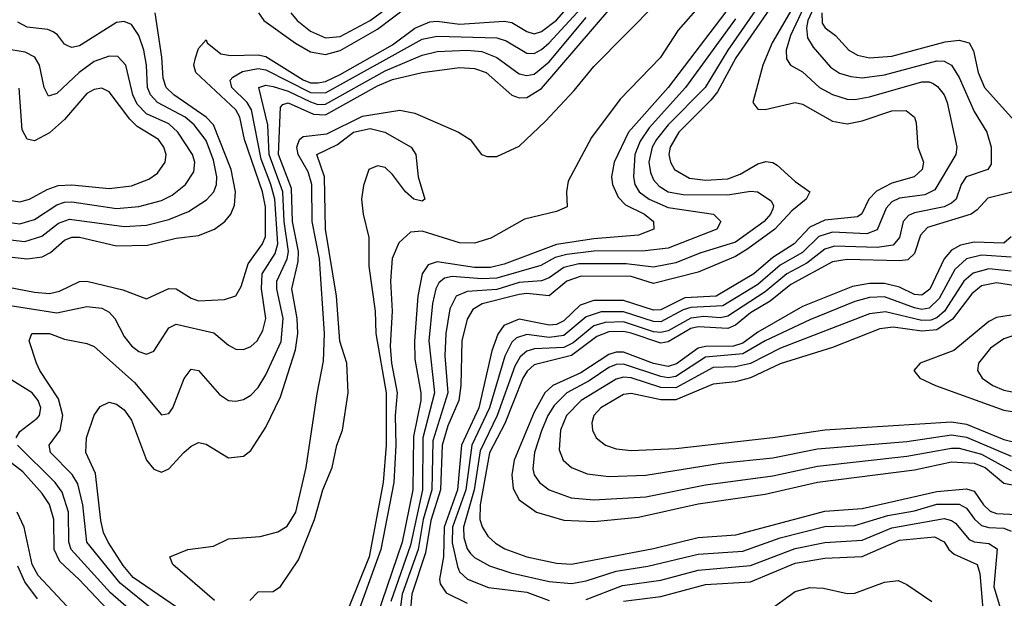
# Model space of a CAD drawing. Header units: inches. Extents: x 501365 to 657855, y 482276 to 547543.
# Tile 187 of 256: x 546390 to 549031, y 524299 to 525852. Entities that reach past the tile are written whole.
import ezdxf

# ---------------------------------------------------------------- set-up
doc = ezdxf.new("R2010")
doc.units = ezdxf.units.IN
doc.header["$MEASUREMENT"] = 0
doc.layers.add('A5542', color=7, linetype='Continuous')

msp = doc.modelspace()

# ---------------------------------------------------------------- linework, layer by layer
at = {"layer": 'A5542', "color": 5}
for points, elevation in [([(548526.8, 525993.2), (548408.6, 525790), (548383.4, 525730), (548356.3, 525630), (548370, 525611.4), (548390, 525610.9), (548470, 525630.1), (548490, 525625), (548570, 525579.9), (548610, 525572.6), (548650, 525580.8), (548730, 525607.7), (548767.9, 525607.9), (548790.6, 525590.6), (548795.2, 525575.2), (548799.3, 525510), (548814.1, 525470), (548810.5, 525450), (548789.2, 525430), (548730, 525413.1), (548688.1, 525391.9), (548668.3, 525370), (548649.1, 525330.9), (548637.3, 525322.7), (548550, 525313.9), (548510, 525295.1), (548467.5, 525250), (548410, 525213.9), (548359.8, 525170), (548257.9, 525110), (548174.3, 525105.7), (548110, 525073), (548090, 525072.1), (548010, 525098.7), (547930, 525098.5), (547893.9, 525086.1), (547850, 525043.8), (547830, 525033.5), (547810, 525032.1), (547730, 525047.9), (547689, 525031), (547672.3, 525007.7), (547656.6, 524963.4), (547622.1, 524810), (547575.6, 524710), (547564.6, 524590), (547528.9, 524490), (547527.2, 524410), (547515.8, 524350), (547517.8, 524337.8), (547533.8, 524313.8), (547590, 524285.4)], 2020), ([(548430, 525973.3), (548289.7, 525770), (548229.1, 525670), (548130, 525570), (548098.3, 525530), (548086.5, 525510), (548078, 525470), (548081.8, 525441.8), (548090, 525422.3), (548105, 525405), (548130, 525389.6), (548170, 525382.4), (548290, 525381.5), (548350, 525391.8), (548369.6, 525389.6), (548406.1, 525366.1), (548412, 525352), (548410, 525344.6), (548404.1, 525330), (548387.4, 525310), (548310, 525254.4), (548214.9, 525225.1), (548150, 525199.3), (548090, 525187.7), (548017.1, 525197.1), (547890, 525196.4), (547850, 525186.5), (547810, 525159), (547790, 525151.2), (547730, 525146.5), (547670, 525127.5), (547590, 525122.5), (547560.7, 525110), (547544.1, 525075.9), (547533.5, 525010), (547530.7, 524950), (547538.2, 524850), (547497.9, 524722), (547495.3, 524590), (547472.6, 524510), (547458.8, 524430), (547415.8, 524310), (547402.4, 524210)], 1960), ([(546293.4, 525146.6), (546430, 525120.5), (546470, 525117), (546497, 525123), (546550, 525149.7), (546570, 525150.4), (546666.7, 525126.7), (546730, 525103.1), (546790, 525130.9), (546810, 525129.2), (546850, 525104.5), (546870, 525097.4), (546939.3, 525100.7), (546970, 525111), (546984.2, 525135.8), (547002.9, 525197.1), (547041.4, 525250), (547049.5, 525270), (547049.7, 525350), (547041.4, 525390), (546993, 525530), (546980.1, 525590), (546970.2, 525610), (546862.2, 525710), (546857.5, 525730), (546861.3, 525750), (546870, 525774.7), (546890, 525798), (546893, 525790), (546930, 525760.2), (546955.8, 525755.8), (547030, 525757.7), (547050, 525753.2), (547150, 525690.2), (547170, 525682.7), (547190, 525682.1), (547210, 525686.2), (547250, 525704.6), (547390, 525784.4), (547450, 525829), (547490, 525846.4), (547510, 525848.1), (547570, 525840.3), (547690, 525848.1), (547710, 525844.8), (547750, 525820.2), (547770, 525814.3), (547790, 525820.2), (547830, 525850.9), (547922.8, 525957.2)], 1980), ([(548450, 525950.5), (548311.2, 525750), (548261.6, 525658.4), (548244.4, 525635.6), (548158.5, 525550), (548134.8, 525510), (548131.4, 525490), (548135.5, 525470), (548146.4, 525450), (548186.6, 525426.6), (548230, 525421.4), (548290, 525425.2), (548322.6, 525437.4), (548370, 525465.2), (548391.7, 525471.7), (548410, 525469), (548421.6, 525461.6), (548470, 525417.7), (548509.4, 525390), (548499.4, 525370), (548461.5, 525338.5), (548415.3, 525290), (548343.5, 525236.5), (548310, 525216.6), (548210, 525174.7), (548090, 525144.2), (548030, 525162.3), (547896, 525164), (547858.1, 525150), (547810, 525111.1), (547750, 525117.4), (547730, 525114.5), (547630.9, 525089.1), (547605.9, 525074.1), (547590, 525048.3), (547576.1, 524990), (547573.6, 524870), (547568.4, 524830), (547538.5, 524761.5), (547523, 524710), (547518.6, 524590), (547492.5, 524507.5), (547478.8, 524421.2), (547441.9, 524310), (547438.8, 524270)], 1980), ([(548549.7, 525950), (548504, 525850), (548500.4, 525830), (548503.5, 525803.5), (548518.3, 525778.3), (548565, 525725), (548588.8, 525708.8), (548619.2, 525699.2), (548650, 525696.2), (548710, 525703.7), (548850, 525741.3), (548870, 525740.6), (548889.5, 525730), (548910, 525697), (548950, 525605.9), (548984.2, 525550), (548996.1, 525510), (548996, 525464), (548986.9, 525450), (548928.9, 525430), (548915.2, 525410), (548901.9, 525370), (548890, 525359.9), (548870, 525350), (548790, 525333.2), (548773.9, 525326.1), (548759.9, 525310), (548750, 525267), (548733, 525247), (548690, 525240.1), (548575.8, 525244.2), (548550, 525235.8), (548501.6, 525198.4), (548447.8, 525170), (548390, 525121.5), (548290, 525056.1), (548270, 525051.6), (548224.9, 525055.1), (548190, 525051.1), (548130, 525017), (548110, 525012), (548090, 525014.5), (548010, 525040.6), (547960.4, 525039.6), (547929.9, 525030.1), (547875, 524985), (547850, 524972.3), (547771.3, 524968.7), (547750, 524962.4), (547732.6, 524947.4), (547717.9, 524922.1), (547671, 524790), (547625, 524695), (547609.3, 524590), (547580.4, 524490), (547581.8, 524461.8), (547590, 524432), (547599.5, 524419.5), (547610, 524408.3), (547650, 524386.1), (547707.7, 524367.7), (547810, 524343.9), (547870, 524338.5), (547910, 524345.8), (547990, 524371.8), (548074.9, 524385.1), (548210, 524417.8), (548330, 524425.7), (548430, 524461.2), (548550, 524491.7), (548630, 524493.9), (548719.1, 524520.9), (548790, 524533.9), (548850, 524551.5), (548910, 524551.4), (548930, 524540.7), (548951, 524511), (548970, 524494.4), (548990, 524488.6), (549030, 524487.4), (549050, 524478.7)], 2060), ([(546330, 525090.1), (546490, 525065.5), (546570, 525082.1), (546610, 525077.9), (546630, 525067.3), (546645.1, 525050), (546670, 525001.3), (546690, 524976.6), (546710, 524961.8), (546730, 524954.6), (546750, 524962.7), (546790, 525025.1), (546810, 525034.8), (546911.1, 525011.1), (546950, 524978.5), (546970, 524967.9), (546990, 524966.3), (547010, 524974.8), (547026.9, 524990), (547042.1, 525017.9), (547049.9, 525050), (547038.8, 525130), (547040.4, 525170), (547075.3, 525224.7), (547082.3, 525250), (547074.3, 525370), (547063.9, 525410), (547037.6, 525477.6), (547011.6, 525610), (547000.3, 525630), (546959.5, 525670), (546954.4, 525690), (546961.9, 525698.1), (546987.4, 525712.6), (547030, 525721), (547050, 525717.1), (547170, 525656.3), (547210, 525655.5), (547470, 525799.5), (547510, 525808), (547670, 525802.9), (547695.1, 525795.1), (547750, 525762.1), (547770, 525761.6), (547790, 525771.8), (547810, 525789.8), (547938.7, 525930)], 1960), ([(547117.4, 525870), (547134.3, 525850), (547170, 525820.9), (547210, 525803.1), (547250, 525806.8), (547330, 525850), (547410.4, 525909.6)], 2040), ([(548249.3, 525930), (548156.1, 525823.9), (548108.2, 525750), (548001, 525639), (547924, 525536), (547861.4, 525418.6), (547856.8, 525390), (547859, 525350), (547830, 525337.6), (547743.8, 525316.2), (547654.3, 525265.7), (547610, 525252.2), (547570, 525253.2), (547470, 525284.2), (547438.1, 525281.9), (547407.3, 525252.7), (547388.8, 525211.2), (547384.8, 525150), (547389.4, 525069.4), (547384.1, 524975.9), (547387.2, 524930), (547402.7, 524850), (547397.3, 524790), (547399, 524710), (547393.7, 524610), (547358.7, 524430), (547279.4, 524210)], 1880), ([(548326.8, 525930), (548129.8, 525670), (548023.4, 525550), (547984.5, 525470), (547977.2, 525430), (547980.6, 525410), (547995.8, 525375.8), (548015.2, 525355.2), (548066.5, 525330), (548090.5, 525310), (548090.8, 525290), (548050, 525273.2), (547930, 525264.1), (547830, 525248.9), (547690, 525195.8), (547653, 525187), (547610, 525186.9), (547510, 525202.4), (547486.1, 525193.9), (547470, 525169.8), (547458.4, 525110), (547449.1, 524989.1), (547450, 524941.1), (547466.2, 524850), (547465.9, 524830), (547446.5, 524733.5), (547444.7, 524590), (547416.2, 524450), (547348.2, 524250)], 1920), ([(548514.5, 525930), (548457.6, 525810), (548446.4, 525770), (548446.7, 525746.7), (548457.4, 525730), (548490, 525712.3), (548535.8, 525670), (548570, 525651.5), (548610, 525638.9), (548630, 525637.6), (548670, 525644.8), (548810, 525684.8), (548830, 525685.2), (548840.4, 525680.4), (548852.4, 525672.4), (548869.6, 525650), (548878.3, 525630), (548904.3, 525510), (548901.4, 525490), (548845, 525395), (548817.7, 525382.3), (548750, 525372.7), (548730, 525362.8), (548714.1, 525345.9), (548690, 525287.6), (548662.8, 525277.2), (548570, 525281.3), (548534, 525270), (548490, 525227.3), (548430, 525192.7), (548370, 525141.3), (548276.4, 525083.6), (548190, 525079.8), (548170, 525073.6), (548110, 525040.6), (548090, 525041.6), (548010, 525068), (547950, 525067.6), (547910, 525054.2), (547850, 525004.5), (547810, 524999.3), (547750, 525006.8), (547722.3, 524997.7), (547710, 524986.5), (547691.1, 524948.9), (547650.3, 524810), (547602.6, 524710), (547587.2, 524590), (547551, 524490), (547550, 524447.8), (547564, 524384), (547570, 524370), (547591.4, 524350), (547647.9, 524327.9), (547750, 524315.8), (547810, 524293.4)], 2040), ([(546830, 524261.9), (546694.7, 524354.7), (546667.3, 524387.3), (546627.1, 524450), (546615.1, 524475.1), (546607.4, 524507.4), (546593.8, 524633.8), (546567.8, 524690), (546568.9, 524730), (546589.9, 524790.1), (546606.3, 524813.7), (546630, 524825.2), (546650, 524819.7), (546670, 524805.2), (546690, 524777.1), (546730.6, 524670), (546750, 524645.1), (546770, 524637.9), (546790, 524646.3), (546830, 524690.1), (546850, 524707.6), (546870, 524717), (546890, 524713), (546950, 524675.5), (546990, 524680.8), (547010, 524696), (547050, 524758.3), (547090, 524839.3), (547130, 524966.2), (547136.4, 525010), (547134.6, 525050), (547120.2, 525130), (547137.1, 525202.9), (547137.7, 525230), (547121.8, 525310), (547119.1, 525399.1), (547084, 525490), (547090, 525616.8), (547095.5, 525624.5), (547110, 525629.1), (547178.3, 525598.3), (547210, 525596.6), (547350, 525674.4), (547390, 525691.3), (547470, 525710.3), (547570, 525723.3), (547610, 525721.2), (547641, 525710), (547709.8, 525649.8), (547730, 525642.3), (547750, 525643.6), (547790, 525667.2), (547976, 525884)], 1920), ([(546913, 524293), (546800.7, 524390), (546793, 524410), (546840.9, 524430), (546910, 524439), (546950, 524458.2), (547035, 524465), (547082.3, 524477.7), (547107.7, 524492.3), (547130.7, 524530), (547158.9, 524650), (547187.7, 524847.7), (547204.9, 524935.1), (547207.7, 525010), (547194.4, 525210), (547174.2, 525310), (547173.8, 525410), (547163.7, 525443.7), (547136.7, 525490), (547133.6, 525510), (547140.8, 525530), (547150, 525538.7), (547214.2, 525545.8), (547310, 525592.9), (547410, 525609.3), (547450, 525601.3), (547567.4, 525550), (547598.5, 525530), (547628.9, 525490), (547644.4, 525484.4), (547670, 525485.1), (547730, 525512.4), (547800.7, 525579.3), (547877.8, 525662.2), (547930, 525726.7), (548101, 525899)], 1880), ([(547031, 525870), (547045.3, 525850), (547130, 525789.1), (547170, 525765.9), (547210, 525758.4), (547250, 525768.9), (547350, 525826.7), (547430, 525887.7)], 2020), ([(546370, 525214.9), (546410.2, 525209.8), (546450, 525215.4), (546472.5, 525227.5), (546510, 525260.2), (546530, 525268.6), (546550, 525268.5), (546650, 525245.4), (546732.8, 525247.2), (546810, 525265.7), (546870, 525272.8), (546912.2, 525290), (546939.9, 525310), (546956.3, 525330), (546966, 525354), (546968.5, 525390), (546957.2, 525450), (546910.2, 525570), (546890.4, 525590.4), (546803.2, 525650), (546783.1, 525670), (546775, 525695), (546771.5, 525751.5), (546753.8, 525870)], 2020), ([(546750, 524266.2), (546659.7, 524339.7), (546570.2, 524450), (546559.6, 524550), (546546.3, 524606.3), (546530.9, 524630.9), (546472.6, 524690), (546469.4, 524710), (546498.3, 524750), (546505.7, 524790), (546493.9, 524833.9), (546443.8, 524910), (546435.3, 524930), (546415, 524990), (546422.4, 525010), (546470, 525009.6), (546510, 524994.8), (546570, 524983.2), (546590, 524974.8), (546698.3, 524878.3), (546770, 524791.2), (546790, 524794.7), (546800.6, 524810), (546830.9, 524889.1), (546850, 524913.8), (546870, 524910.2), (546925.8, 524845.8), (546950, 524830.1), (546970, 524827.8), (546990, 524832.3), (547010, 524843.9), (547030, 524865), (547050, 524898.4), (547091.7, 524988.3), (547096.6, 525050), (547079.6, 525130), (547079.7, 525150), (547107.2, 525210), (547110.9, 525230), (547099.2, 525310), (547095.6, 525390), (547059.3, 525490), (547055.4, 525570), (547031.4, 525670), (547050, 525676.5), (547070, 525672.9), (547110, 525659.9), (547170, 525631.2), (547190, 525624.5), (547210, 525625.4), (547370, 525714.3), (547470, 525756.6), (547510, 525766.6), (547590, 525770.2), (547630, 525766.8), (547670, 525750.9), (547730, 525706.8), (547750, 525701.8), (547770, 525706.1), (547810, 525738.6), (547910, 525857.5)], 1940), ([(548310, 525854.1), (548176.5, 525670), (548078.3, 525561.7), (548054.1, 525525.9), (548040.1, 525490), (548036.5, 525430), (548040.4, 525410), (548051.7, 525390), (548078.4, 525370), (548130, 525348), (548251.2, 525330), (548271, 525310), (548260.2, 525290), (548130, 525238.7), (548068.1, 525231.9), (547930, 525230.4), (547857.9, 525222.1), (547826.7, 525213.3), (547787.7, 525192.3), (547670, 525158), (547630, 525156.4), (547550, 525162.6), (547530, 525158.1), (547514.7, 525145.3), (547506.5, 525130), (547497.5, 525090), (547487.6, 524990), (547502.3, 524850), (547471.4, 524730), (547470.8, 524590), (547438.4, 524441.6), (547385.3, 524290)], 1940), ([(548541.9, 525870), (548543.1, 525843.1), (548550.5, 525830.5), (548578.4, 525810), (548614.4, 525770), (548637.2, 525757.2), (548669.6, 525749.6), (548730, 525754.1), (548872.7, 525792.7), (548910, 525796.8), (548936.8, 525790), (548948.6, 525768.6), (548960.8, 525710), (548978.1, 525670), (549090, 525545.8)], 2080), ([(546350, 525262.9), (546403.7, 525256.3), (546449.4, 525270.6), (546494.5, 525305.5), (546523.8, 525316.2), (546670, 525297.1), (546730, 525300.6), (546790, 525315.7), (546842.9, 525337.1), (546891.4, 525368.6), (546910.6, 525390), (546918, 525410), (546918.9, 525430), (546910, 525474.9), (546890, 525527.5), (546857.9, 525570), (546833.6, 525590), (546760.1, 525630), (546740.5, 525650), (546733.1, 525670), (546730.2, 525730.2), (546722.7, 525770), (546709.5, 525809.5), (546690, 525838.8), (546670, 525847.2), (546650, 525844.7), (546550, 525782.2), (546530, 525777.1), (546520.6, 525780.6), (546510, 525786.3), (546491.7, 525811.7), (546479.8, 525819.8), (546465.4, 525825.4), (546410, 525831.7), (546385, 525845)], 2040), ([(546350, 525309.8), (546390, 525304.1), (546430, 525315.7), (546490, 525355), (546510, 525362), (546530, 525362.9), (546650, 525345.1), (546709.5, 525350.5), (546770, 525366.3), (546799.3, 525380.7), (546834.8, 525410), (546856.7, 525443.3), (546859.8, 525470), (546853.7, 525490), (546814.4, 525550), (546790, 525572.1), (546730, 525599.3), (546705.1, 525625.1), (546693.7, 525650), (546674.3, 525730), (546652.9, 525752.9), (546630, 525754.5), (546590, 525739.9), (546549.4, 525710.6), (546490, 525653.6), (546466.9, 525646.9), (546455.6, 525670), (546443.1, 525730), (546431, 525751), (546404.9, 525764.9), (546350, 525774)], 2060), ([(546350, 525369.3), (546390, 525363), (546416.2, 525370), (546463.5, 525396.5), (546493.5, 525406.5), (546530, 525408.7), (546630, 525399.3), (546690, 525406), (546736, 525424), (546759.7, 525440.3), (546780.4, 525470), (546782.9, 525490), (546776.5, 525510), (546762.8, 525530), (546705.4, 525565.4), (546685.2, 525585.2), (546630, 525658.5), (546610, 525668), (546590, 525665), (546570, 525653.7), (546510, 525584.4), (546470, 525548.6), (546430, 525527.1), (546410, 525531.2), (546396.2, 525556.2), (546388.5, 525668.5)], 2080), ([(547007, 524293), (547030, 524316.6), (547070, 524317.1), (547090, 524330.2), (547137.6, 524402.4), (547180.9, 524510), (547203.6, 524590), (547228.5, 524650), (547240.9, 524710), (547256.2, 524750), (547270.9, 524850), (547267.4, 524930), (547249, 524989), (547240.1, 525110), (547210, 525289.7), (547207.3, 525430), (547187.3, 525490), (547242.6, 525517.4), (547285.1, 525550), (547330, 525559.6), (547369.3, 525550), (547440.2, 525510), (547452.4, 525490), (547459.3, 525430), (547476.5, 525370), (547470, 525365.1), (547447.7, 525370), (547424.8, 525390), (547390, 525436.9), (547370, 525455.3), (547350, 525459.7), (547327, 525450), (547312.7, 525407.3), (547307.2, 525370), (547311.2, 525330), (547327, 525267), (547326.9, 525190), (547343.2, 525070), (547345, 525010), (547372.8, 524850), (547373.4, 524710), (547365.3, 524610), (547327.6, 524410), (547247.8, 524212.2)], 1860), ([(549055.2, 525390), (548986.7, 525373.3), (548958.6, 525341.4), (548942.4, 525330), (548825.6, 525294.4), (548806.3, 525273.7), (548790, 525224.6), (548772.2, 525207.8), (548750, 525204.3), (548610, 525208.5), (548570, 525202.3), (548458.9, 525141.1), (548403.1, 525096.9), (548350, 525065.4), (548310, 525032.3), (548290, 525023.5), (548210, 525027.9), (548190, 525022.7), (548130, 524986.9), (548110, 524983.6), (548030, 525010.7), (548010, 525014.8), (547970, 525013.9), (547938.4, 525001.6), (547870, 524951), (547770, 524925.7), (547751.3, 524908.7), (547739.7, 524890), (547691.8, 524768.2), (547650.2, 524689.8), (547625.2, 524550), (547624.4, 524510), (547630.5, 524490.5), (547645.8, 524465.8), (547666.5, 524446.5), (547691.6, 524431.6), (547750, 524409.8), (547830, 524393.2), (547870, 524390.8), (548090, 524432.5), (548210, 524462.4), (548311.1, 524468.9), (548550, 524533.1), (548650, 524539.7), (548850, 524585.7), (548930, 524593.1), (548950, 524586.1), (548975.4, 524550), (548993.1, 524533.1), (549010, 524526.8), (549063.7, 524523.7)], 2080), ([(549050, 525269.5), (549030, 525252.1), (548950, 525254.7), (548913.5, 525246.5), (548890, 525233.7), (548869.8, 525210.2), (548831.2, 525128.8), (548810, 525113), (548790, 525114.8), (548750, 525133.9), (548710, 525143.5), (548670, 525143.7), (548624.2, 525135.8), (548490, 525082.4), (548370, 525013), (548330, 524983.4), (548304.4, 524975.6), (548230, 524975.1), (548210, 524970.6), (548151.7, 524928.3), (548130, 524921.4), (548090, 524928.9), (548010, 524959.4), (547990, 524959.7), (547970, 524953.7), (547895.7, 524904.3), (547819.9, 524870), (547799, 524850), (547770, 524798.1), (547716.4, 524670), (547710.1, 524630.1), (547713.7, 524593.7), (547730, 524562.8), (547776, 524530), (547850, 524508.8), (547930, 524504.9), (548050, 524516.6), (548210, 524552.6), (548390, 524578.5), (548530, 524610.5), (548790, 524643.4), (548890, 524665.2), (548950, 524661.5), (548980.1, 524650), (549030, 524608.3), (549062, 524602)], 2120), ([(549050, 525214.8), (548970, 525219.7), (548930, 525210), (548898.2, 525181.8), (548856.5, 525103.5), (548830, 525078), (548810, 525074.3), (548790, 525078.6), (548710, 525108), (548670, 525106.3), (548630, 525095.5), (548510, 525046.8), (548390, 524990.3), (548330, 524955.1), (548230, 524946.5), (548150, 524894.3), (548130, 524890.9), (548110, 524894), (548010, 524927.6), (547990, 524926.7), (547970, 524918.1), (547917.7, 524882.3), (547857.9, 524850), (547823.4, 524816.6), (547806.9, 524790), (547790, 524748.5), (547770.9, 524690), (547766.3, 524646.3), (547770.5, 524630), (547784.6, 524610), (547810.2, 524590), (547869, 524569), (547930, 524563.2), (548070, 524570.9), (548230, 524603.6), (548410, 524627.5), (548530, 524653.9), (548770, 524680.2), (548890, 524701.7), (548910, 524701.5), (548970, 524686.2), (549050, 524641.9)], 2140), ([(549050, 525176.9), (548990, 525183), (548948, 525172), (548922.4, 525150), (548871.2, 525070), (548850, 525051.8), (548834.2, 525045.8), (548810, 525044.4), (548712.5, 525067.5), (548670, 525062.3), (548430.6, 524970.6), (548350, 524929.4), (548310, 524920.4), (548250, 524918.5), (548150, 524863.6), (548110, 524864.7), (548030, 524891), (548010, 524892.2), (547990, 524887.2), (547896.3, 524830), (547857.2, 524790), (547840.6, 524750), (547837, 524697), (547847.9, 524670), (547870, 524649.6), (547912.6, 524632.6), (547970, 524625.8), (548070, 524629.5), (548270, 524661.2), (548410, 524676.3), (548530, 524700), (548770, 524720.2), (548890, 524737.8), (548930, 524731.4), (549050, 524680.5)], 2160), ([(549090, 525133.1), (549010, 525145.7), (548970, 525137.4), (548944, 525116), (548892, 525048), (548850, 525019.1), (548810, 525016), (548732.9, 525027.1), (548697.8, 525022.2), (548570, 524972.5), (548430, 524927.9), (548350, 524890.4), (548310, 524880.2), (548250, 524873.9), (548150, 524832), (548110, 524831.9), (548030, 524848.7), (548010, 524845.7), (547948.7, 524810), (547930.6, 524790), (547925.2, 524770), (547926.4, 524750), (547936.8, 524730), (547961.3, 524710), (547990, 524700.1), (548030, 524696), (548150, 524701.1), (548409.9, 524730.1), (548550, 524751.4), (548890, 524772.7), (548930, 524765.9), (549030, 524725.2), (549070, 524715.1)], 2180), ([(549050, 525059.2), (549010, 525052.4), (548990, 525041.5), (548895.9, 524964.1), (548805.2, 524930), (548789, 524910), (548804.6, 524890), (548846.5, 524870), (549030, 524804.1), (549070, 524797.9)], 2220), ([(549072.9, 525010), (549030, 524995.5), (548994.4, 524970), (548962.2, 524930), (548959.8, 524910), (548972.2, 524890), (549000.5, 524870), (549030, 524858), (549070, 524849.2)], 2240), ([(546380.1, 524730), (546390, 524746.3), (546437.3, 524782.7), (546443, 524790), (546446.7, 524810), (546439.6, 524830), (546423.8, 524850), (546350, 524896.4)], 1960), ([(546624.8, 524270), (546549.8, 524349.8), (546497.8, 524397.8), (546482.5, 524430), (546481.5, 524510), (546470, 524550.4), (546450, 524580.1), (546398.2, 524638.2), (546330.6, 524690)], 1980), ([(546730, 524229.7), (546633.5, 524313.5), (546528.1, 524430), (546522.1, 524450), (546520.8, 524530), (546503.7, 524583.7), (546484.8, 524610), (546384.2, 524710)], 1960), ([(546555.4, 524235.4), (546439.8, 524359.8), (546423.2, 524390), (546401.7, 524490), (546383.6, 524530)], 2020), ([(547910, 524295.9), (548007.1, 524332.9), (548110, 524347.9), (548210, 524374.7), (548350, 524387.2), (548470, 524432.2), (548550, 524449), (548650, 524454.9), (548730, 524488.4), (548870, 524512.8), (548890, 524508), (548900.2, 524500.2), (548936.7, 524456.7), (548950.7, 524450.7), (548990, 524445.6), (549012.1, 524432.1), (549003.5, 524330), (549027.2, 524250)], 2040), ([(548010, 524291.5), (548110, 524303.9), (548230, 524336), (548350, 524343.3), (548470, 524393.6), (548550, 524407), (548650, 524411.4), (548750, 524455.3), (548844, 524464), (548870, 524450.6), (548882.5, 524430), (548897.2, 524417.2), (548958.5, 524390), (548965.8, 524365.8), (548973.8, 524270)], 2020), ([(546437.6, 524297.6), (546403.5, 524343.5), (546385.3, 524385.3)], 2040), ([(548396.3, 524263.8), (548470, 524316.9), (548510, 524328.1), (548546, 524326), (548610, 524311.6), (548630, 524312.3), (548710, 524341.8), (548746.9, 524346.9), (548770, 524335.9), (548837.1, 524290)], 1980)]:
    msp.add_lwpolyline(points, dxfattribs=dict(at, elevation=elevation))

doc.saveas('drawing.dxf')
